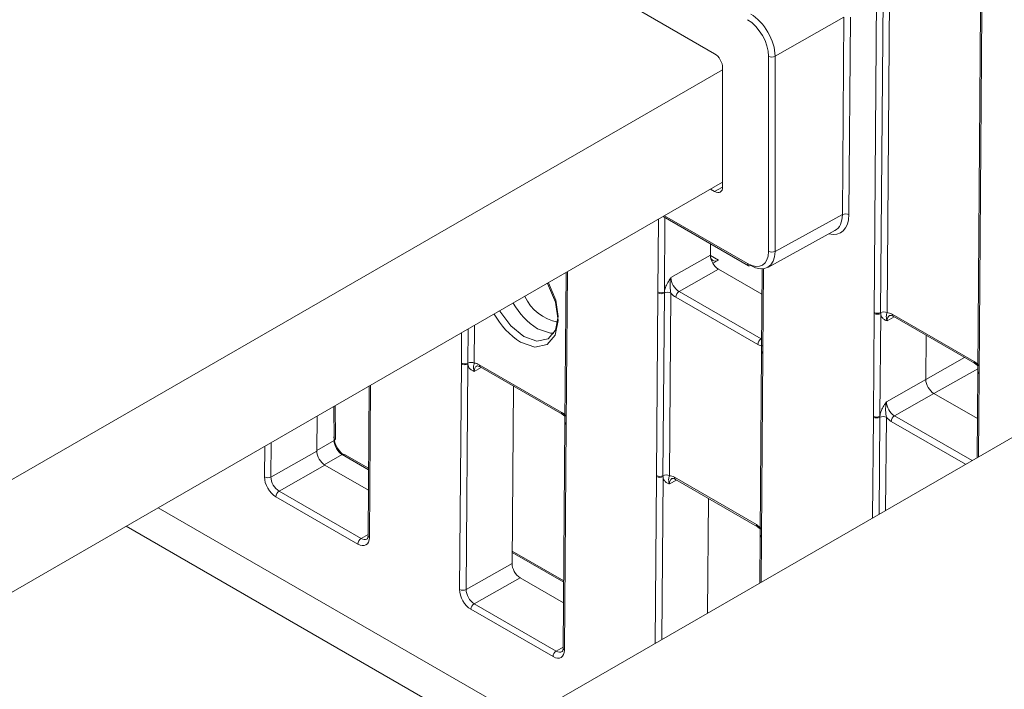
# Model space of a CAD drawing. Header units: millimetres. Extents: x 0 to 2100, y 0 to 1485.
# Tile 79 of 118: x 1359 to 1413, y 940 to 976. Entities that reach past the tile are written whole.
import ezdxf

# ---------------------------------------------------------------- set-up
doc = ezdxf.new("R2010")
doc.units = ezdxf.units.MM
doc.header["$LTSCALE"] = 5

msp = doc.modelspace()

# ---------------------------------------------------------------- linework, layer by layer
at = {"color": 7, "linetype": 'Continuous', "lineweight": 15}
for p, q in [((1397.26, 974.331), (1367.789, 991.344)), ((1405.937, 960.251), (1406.086, 979.929)), ((1406.436, 979.926), (1406.288, 960.248)), ((1406.787, 979.922), (1406.639, 960.245)), ((1411.712, 976.74), (1411.564, 957.063)), ((1411.785, 976.638), (1411.637, 956.961)), ((1404.294, 976.311), (1400.553, 974.189)), ((1404.214, 965.578), (1404.294, 976.311)), ((1404.646, 976.309), (1404.566, 965.575)), ((1400.202, 963.576), (1400.201, 974.19)), ((1400.553, 974.189), (1400.554, 963.575)), ((1397.702, 973.46), (1341.379, 940.945)), ((1397.702, 967.091), (1397.702, 973.565)), ((1397.702, 967.336), (1341.379, 934.821)), ((1397.048, 966.958), (1397.26, 966.836)), ((1394.473, 965.472), (1399.105, 962.798)), ((1400.554, 963.575), (1404.214, 965.578)), ((1400.151, 962.708), (1403.805, 964.708)), ((1397.038, 963.991), (1397.033, 963.374)), ((1394.891, 962.159), (1397.033, 963.374)), ((1397.471, 963.103), (1397.161, 962.934)), ((1399.844, 962.628), (1399.81, 958.18)), ((1389.19, 962.422), (1389.129, 954.314)), ((1397.471, 962.606), (1395.33, 961.391)), ((1399.833, 961.242), (1397.471, 962.606)), ((1394.108, 951.379), (1394.183, 961.319)), ((1394.183, 961.319), (1394.184, 961.368)), ((1394.534, 961.316), (1394.459, 951.376)), ((1394.536, 961.366), (1394.534, 961.316)), ((1394.885, 961.313), (1394.81, 951.373)), ((1399.609, 958.514), (1395.153, 961.087)), ((1395.33, 961.391), (1399.786, 958.819)), ((1405.895, 954.608), (1405.937, 960.202)), ((1405.937, 960.202), (1405.937, 960.251)), ((1406.289, 960.2), (1406.247, 954.605)), ((1406.288, 960.248), (1406.289, 960.2)), ((1406.908, 960.161), (1411.365, 957.588)), ((1406.96, 960.045), (1411.416, 957.472)), ((1423.426, 959.226), (1366.57, 926.403)), ((1408.744, 956.613), (1408.762, 959.004)), ((1399.81, 958.131), (1399.735, 948.191)), ((1399.883, 958.029), (1399.808, 948.089)), ((1399.81, 958.18), (1399.81, 958.131)), ((1399.883, 958.078), (1399.883, 958.029)), ((1383.409, 945.184), (1383.501, 957.453)), ((1383.501, 957.453), (1383.502, 957.502)), ((1383.853, 957.45), (1383.761, 945.182)), ((1383.853, 957.499), (1383.853, 957.45)), ((1384.472, 957.412), (1388.929, 954.839)), ((1384.524, 957.296), (1388.981, 954.723)), ((1411.416, 957.472), (1411.566, 957.356)), ((1411.564, 957.014), (1411.529, 952.358)), ((1411.564, 957.063), (1411.564, 957.014)), ((1411.637, 956.961), (1411.637, 956.912)), ((1378.49, 956.245), (1378.429, 948.119)), ((1386.327, 956.255), (1386.254, 946.596)), ((1406.603, 955.398), (1408.744, 956.613)), ((1409.182, 955.845), (1407.041, 954.631)), ((1411.545, 954.482), (1409.182, 955.845)), ((1376.654, 953.388), (1376.64, 955.177)), ((1375.662, 954.612), (1375.647, 952.719)), ((1388.981, 954.723), (1389.131, 954.606)), ((1405.895, 954.558), (1405.895, 954.608)), ((1406.247, 954.605), (1406.246, 954.555)), ((1389.128, 954.265), (1389.036, 941.996)), ((1389.201, 954.163), (1389.109, 941.894)), ((1389.129, 954.314), (1389.128, 954.265)), ((1389.202, 954.212), (1389.201, 954.163)), ((1373.154, 951.305), (1375.647, 952.719)), ((1378.457, 951.781), (1377.153, 952.534)), ((1376.085, 951.951), (1373.593, 950.537)), ((1376.085, 951.951), (1378.448, 950.588)), ((1394.108, 951.33), (1394.108, 951.379)), ((1394.459, 951.376), (1394.46, 951.327)), ((1395.079, 951.289), (1399.536, 948.716)), ((1395.131, 951.173), (1399.587, 948.6)), ((1373.593, 950.537), (1378.055, 947.961)), ((1377.878, 947.657), (1373.416, 950.233)), ((1396.933, 950.132), (1396.886, 943.905)), ((1399.587, 948.6), (1399.737, 948.483)), ((1399.735, 948.191), (1399.735, 948.142)), ((1399.735, 948.142), (1399.715, 945.538)), ((1399.808, 948.089), (1399.808, 948.039)), ((1389.063, 945.658), (1386.259, 947.276)), ((1383.761, 945.182), (1386.254, 946.596)), ((1386.692, 945.828), (1384.199, 944.414)), ((1386.692, 945.828), (1389.054, 944.465)), ((1388.485, 941.533), (1384.022, 944.11)), ((1384.199, 944.414), (1388.662, 941.838))]:
    msp.add_line(p, q, dxfattribs=at)
at = {"color": 8, "linetype": 'Continuous', "lineweight": 15}
for p, q in [((1397.26, 966.836), (1397.702, 967.077)), ((1394.184, 961.368), (1394.213, 965.322)), ((1394.566, 965.418), (1394.536, 961.366)), ((1394.546, 965.514), (1399.053, 962.912)), ((1397.033, 963.356), (1397.471, 963.103)), ((1399.918, 962.634), (1399.883, 958.078)), ((1389.264, 962.465), (1389.202, 954.212)), ((1407.022, 960.009), (1406.636, 959.798)), ((1384.219, 959.552), (1384.204, 957.496)), ((1383.502, 957.502), (1383.514, 959.145)), ((1383.867, 959.349), (1383.853, 957.499)), ((1399.786, 958.819), (1399.815, 958.836)), ((1408.744, 956.613), (1410.843, 957.803)), ((1384.586, 957.26), (1384.2, 957.049)), ((1411.565, 957.197), (1409.182, 955.845)), ((1411.637, 956.912), (1411.603, 952.4)), ((1378.565, 956.288), (1378.502, 948.017)), ((1376.582, 953.284), (1376.568, 955.136)), ((1407.041, 954.631), (1411.254, 952.199)), ((1405.853, 949.081), (1405.895, 954.558)), ((1406.246, 954.555), (1406.206, 949.285)), ((1406.597, 954.552), (1406.558, 949.488)), ((1410.902, 951.995), (1406.864, 954.326)), ((1373.169, 953.173), (1373.154, 951.305)), ((1375.648, 952.755), (1376.582, 953.284)), ((1372.802, 951.307), (1372.815, 952.969)), ((1377.031, 952.523), (1376.055, 951.97)), ((1378.456, 951.7), (1377.031, 952.523)), ((1394.04, 942.261), (1394.108, 951.33)), ((1394.46, 951.327), (1394.393, 942.465)), ((1395.193, 951.137), (1394.807, 950.926)), ((1367.033, 949.631), (1386.92, 938.151)), ((1385.175, 937.144), (1365.288, 948.624)), ((1378.055, 947.961), (1378.43, 948.181)), ((1399.808, 948.039), (1399.789, 945.581)), ((1389.063, 945.577), (1386.258, 947.196)), ((1388.662, 941.838), (1389.036, 942.058))]:
    msp.add_line(p, q, dxfattribs=at)
at = {"color": 7, "linetype": 'Continuous', "lineweight": 15, "flags": 128}
msp.add_lwpolyline([(1385.585, 960.341), (1385.59, 960.333), (1386.188, 959.52), (1386.896, 958.946), (1387.607, 958.7), (1388.213, 958.819), (1388.62, 959.285), (1388.767, 960.027), (1388.632, 960.931), (1388.235, 961.861), (1388.231, 961.869)], dxfattribs=at)
at = {"color": 8, "linetype": 'Continuous', "lineweight": 15, "flags": 128}
for points in [[(1388.183, 961.841), (1388.186, 961.835), (1388.621, 960.816), (1388.769, 959.825), (1388.607, 959.013), (1388.161, 958.503), (1387.498, 958.372), (1386.72, 958.642)], [(1388.531, 959.124), (1388.343, 959.127), (1387.635, 959.373)]]:
    msp.add_lwpolyline(points, dxfattribs=at)
at = {"color": 7, "linetype": 'Continuous', "lineweight": 15}
for centre, radius, start, end in [((1400.377, 974.532), 0.385, 242.6425, 297.079), ((1404.387, 965.231), 0.388, 62.5755, 116.5648), ((1400.379, 963.918), 0.385, 242.6425, 297.079), ((1399.156, 962.91), 0.124, 245.3602, 304.6041), ((1389.19, 962.172), 2.477, 204.9884, 259.6937), ((1394.362, 961.664), 0.388, 242.5867, 296.3594), ((1394.362, 961.713), 0.388, 242.571, 296.5642), ((1394.706, 960.968), 0.388, 62.5867, 116.3594), ((1395.537, 961.067), 0.385, 122.6294, 177.0819), ((1406.116, 960.596), 0.388, 242.5867, 296.3594), ((1406.116, 960.546), 0.388, 242.571, 296.5642), ((1406.461, 959.901), 0.388, 62.5867, 116.3594), ((1399.993, 958.495), 0.385, 122.6294, 177.0819), ((1383.68, 957.797), 0.388, 242.571, 296.5642), ((1383.68, 957.847), 0.388, 242.5867, 296.3594), ((1384.025, 957.151), 0.388, 62.5867, 116.3594), ((1406.074, 954.952), 0.388, 242.571, 296.5642), ((1406.418, 954.207), 0.388, 62.5867, 116.3594), ((1407.248, 954.307), 0.385, 122.6294, 177.0819), ((1406.073, 954.903), 0.388, 242.5867, 296.3594), ((1394.632, 951.028), 0.388, 62.5867, 116.3594), ((1372.981, 951.652), 0.388, 242.571, 296.5642), ((1394.287, 951.724), 0.388, 242.5867, 296.3594), ((1394.287, 951.674), 0.388, 242.571, 296.5642), ((1373.8, 950.213), 0.385, 122.6294, 177.0819), ((1378.263, 947.637), 0.385, 122.6294, 177.0819), ((1383.588, 945.529), 0.388, 242.571, 296.5642), ((1384.407, 944.09), 0.385, 122.6294, 177.0819), ((1388.869, 941.514), 0.385, 122.6294, 177.0819)]:
    msp.add_arc(centre, radius, start, end, dxfattribs=at)
at = {"color": 8, "linetype": 'Continuous', "lineweight": 15}
for centre, radius, start, end in [((1399.176, 962.899), 0.123, 173.763, 234.9248), ((1389.735, 962.656), 3.898, 208.9694, 237.3946), ((1389.027, 962.249), 4.282, 209.0863, 237.3999), ((1407.032, 960.146), 0.124, 173.2493, 234.7704), ((1399.929, 958.188), 0.119, 183.8618, 247.4071), ((1399.929, 958.139), 0.119, 183.8858, 247.3832), ((1384.596, 957.397), 0.124, 173.2493, 234.7704), ((1411.488, 957.574), 0.125, 173.2757, 234.4847), ((1411.687, 957.074), 0.123, 184.8665, 246.4025), ((1411.686, 957.024), 0.123, 184.9027, 246.4183), ((1389.053, 954.825), 0.125, 173.2757, 234.4847), ((1389.247, 954.273), 0.119, 183.8618, 247.4071), ((1389.248, 954.322), 0.119, 183.8858, 247.3832), ((1376.528, 953.399), 0.126, 295.3999, 354.952), ((1377.101, 952.421), 0.124, 65.3902, 124.5742), ((1395.199, 951.273), 0.121, 172.2826, 235.737), ((1399.655, 948.7), 0.121, 172.2725, 235.8365), ((1399.854, 948.199), 0.119, 183.8858, 247.3832), ((1378.548, 948.127), 0.119, 183.8618, 247.4071), ((1399.854, 948.15), 0.119, 183.8618, 247.4071), ((1389.155, 942.004), 0.119, 183.8618, 247.4071)]:
    msp.add_arc(centre, radius, start, end, dxfattribs=at)
at = {"color": 7, "linetype": 'Continuous', "lineweight": 15}
for centre, major_axis, ratio, start_param, end_param in [((1399.052, 974.853), (-0.812, 1.407), 0.577382, 3.927186, 5.49783), ((1399.228, 974.955), (-0.936, 1.625), 0.576709, 3.927777, 5.498421), ((1397.26, 973.821), (-0.312, 0.541), 0.577382, 3.927034, 5.49783), ((1397.26, 967.346), (-0.312, 0.541), 0.577294, 2.356466, 3.92711), ((1402.886, 966.343), (-0.928, 1.629), 0.582346, 3.131573, 3.930333), ((1397.475, 963.119), (-0.308, 0.544), 0.582442, 0.78992, 2.360641), ((1397.479, 963.618), (0.317, 0.539), 0.582442, 2.351788, 3.913858), ((1399.053, 964.239), (-0.812, 1.408), 0.577294, 2.356466, 3.927262), ((1399.23, 964.341), (-0.933, 1.627), 0.577985, 2.358185, 3.928981), ((1395.335, 961.905), (-0.308, 0.544), 0.58649, 0.789937, 2.360657), ((1395.158, 961.805), (-0.432, 0.761), 0.582442, 1.912279, 2.360641), ((1406.903, 959.443), (-0.432, 0.761), 0.582353, 5.502308, 5.950669), ((1399.615, 959.232), (-0.432, 0.761), 0.582353, 2.360715, 2.809077), ((1384.467, 956.694), (-0.432, 0.761), 0.582353, 5.502308, 5.950669), ((1411.359, 956.871), (-0.432, 0.761), 0.582442, 5.053872, 5.502233), ((1409.186, 956.358), (-0.308, 0.544), 0.582442, 0.78992, 2.360641), ((1407.046, 955.144), (-0.308, 0.544), 0.58649, 0.789937, 2.360657), ((1388.924, 954.122), (-0.432, 0.761), 0.582442, 5.053872, 5.502233), ((1406.87, 955.044), (-0.432, 0.761), 0.582442, 1.912279, 2.360641), ((1377.199, 953.132), (-0.443, 0.755), 0.572454, 0.781414, 2.352134), ((1377.022, 953.028), (-0.32, 0.537), 0.564438, 0.778321, 2.349041), ((1376.089, 952.464), (-0.308, 0.544), 0.582442, 0.78992, 2.360641), ((1373.421, 950.95), (-0.432, 0.761), 0.582442, 0.78992, 2.360641), ((1373.598, 951.051), (-0.308, 0.544), 0.58649, 0.789937, 2.360657), ((1395.074, 950.571), (-0.432, 0.761), 0.582353, 5.502308, 5.950669), ((1399.53, 947.999), (-0.432, 0.761), 0.582442, 5.053872, 5.502233), ((1377.884, 948.374), (-0.432, 0.761), 0.582353, 2.360715, 3.931436), ((1386.696, 946.341), (-0.308, 0.544), 0.582442, 0.78992, 2.360641), ((1384.028, 944.827), (-0.432, 0.761), 0.582442, 0.78992, 2.360641), ((1384.205, 944.928), (-0.308, 0.544), 0.58649, 0.789937, 2.360657), ((1388.49, 942.251), (-0.432, 0.761), 0.582353, 2.360715, 3.931436)]:
    msp.add_ellipse(centre, major_axis=major_axis, ratio=ratio, start_param=start_param, end_param=end_param, dxfattribs=at)
at = {"color": 8, "linetype": 'Continuous', "lineweight": 15}
for centre, major_axis, ratio, start_param, end_param in [((1403.063, 966.443), (-1.048, 1.849), 0.582353, 2.645888, 3.931512), ((1407.08, 959.544), (-0.312, 0.542), 0.582321, 6.272393, 7.069493), ((1384.644, 956.794), (-0.312, 0.542), 0.582321, 6.272393, 7.069493), ((1395.25, 950.671), (-0.312, 0.542), 0.582321, 6.272393, 7.069493), ((1378.06, 948.474), (-0.305, 0.546), 0.582285, 2.36425, 3.154505), ((1388.667, 942.351), (-0.305, 0.546), 0.582285, 2.36425, 3.154505)]:
    msp.add_ellipse(centre, major_axis=major_axis, ratio=ratio, start_param=start_param, end_param=end_param, dxfattribs=at)
at = {"color": 7, "linetype": 'Continuous', "lineweight": 15}
for points, knots in [([(1394.536, 961.366), (1394.545, 961.424), (1394.568, 961.571), (1394.677, 961.815), (1394.798, 962.014), (1394.871, 962.127), (1394.891, 962.158), (1394.891, 962.159)], [0, 0, 0, 0, 0.217183, 0.553026, 0.876986, 0.994449, 1, 1, 1, 1]), ([(1394.885, 961.313), (1394.876, 961.368), (1394.852, 961.506), (1394.843, 961.755), (1394.853, 961.983), (1394.881, 962.119), (1394.891, 962.157), (1394.891, 962.159)], [0, 0, 0, 0, 0.200769, 0.498761, 0.853829, 0.993399, 1, 1, 1, 1]), ([(1406.636, 959.798), (1406.635, 959.798), (1406.615, 959.807), (1406.544, 959.839), (1406.425, 959.905), (1406.318, 960.029), (1406.297, 960.152), (1406.289, 960.2)], [0, 0, 0, 0, 0.005551, 0.123014, 0.446974, 0.782817, 1, 1, 1, 1]), ([(1406.636, 959.798), (1406.636, 959.799), (1406.626, 959.827), (1406.6, 959.916), (1406.592, 960.033), (1406.604, 960.126), (1406.629, 960.211), (1406.639, 960.245)], [0, 0, 0, 0, 0.006601, 0.146171, 0.501239, 0.799231, 1, 1, 1, 1]), ([(1406.773, 960.085), (1406.776, 960.088), (1406.787, 960.097), (1406.839, 960.102), (1406.923, 960.062), (1406.96, 960.045)], [0, 0, 0, 0, 0.2024162, 0.6503478, 1, 1, 1, 1]), ([(1384.2, 957.049), (1384.199, 957.049), (1384.18, 957.058), (1384.108, 957.09), (1383.989, 957.155), (1383.883, 957.28), (1383.862, 957.402), (1383.853, 957.45)], [0, 0, 0, 0, 0.0055506, 0.1230141, 0.4469737, 0.7828174, 1, 1, 1, 1]), ([(1384.2, 957.049), (1384.2, 957.05), (1384.19, 957.077), (1384.164, 957.167), (1384.157, 957.284), (1384.169, 957.377), (1384.194, 957.462), (1384.204, 957.496)], [0, 0, 0, 0, 0.006601, 0.146171, 0.501239, 0.799231, 1, 1, 1, 1]), ([(1384.337, 957.336), (1384.34, 957.339), (1384.351, 957.347), (1384.403, 957.353), (1384.487, 957.313), (1384.524, 957.296)], [0, 0, 0, 0, 0.202416, 0.650348, 1, 1, 1, 1]), ([(1406.247, 954.605), (1406.256, 954.663), (1406.279, 954.81), (1406.388, 955.054), (1406.509, 955.253), (1406.582, 955.366), (1406.602, 955.397), (1406.603, 955.398)], [0, 0, 0, 0, 0.217183, 0.553026, 0.876986, 0.994449, 1, 1, 1, 1]), ([(1406.603, 955.398), (1406.602, 955.396), (1406.592, 955.358), (1406.564, 955.222), (1406.555, 954.994), (1406.564, 954.745), (1406.587, 954.607), (1406.597, 954.552)], [0, 0, 0, 0, 0.0066012, 0.1461709, 0.5012392, 0.7992313, 1, 1, 1, 1]), ([(1394.807, 950.926), (1394.806, 950.926), (1394.786, 950.935), (1394.714, 950.967), (1394.596, 951.032), (1394.489, 951.157), (1394.468, 951.279), (1394.46, 951.327)], [0, 0, 0, 0, 0.005551, 0.123014, 0.446974, 0.782817, 1, 1, 1, 1]), ([(1394.81, 951.373), (1394.8, 951.339), (1394.775, 951.254), (1394.763, 951.161), (1394.771, 951.044), (1394.797, 950.954), (1394.807, 950.927), (1394.807, 950.926)], [0, 0, 0, 0, 0.200769, 0.498761, 0.853829, 0.993399, 1, 1, 1, 1]), ([(1394.944, 951.213), (1394.947, 951.216), (1394.958, 951.224), (1395.01, 951.23), (1395.094, 951.19), (1395.131, 951.173)], [0, 0, 0, 0, 0.202416, 0.650348, 1, 1, 1, 1]), ([(1378.429, 948.119), (1378.425, 948.075), (1378.416, 947.985), (1378.385, 947.94), (1378.373, 947.936), (1378.368, 947.934)], [0, 0, 0, 0, 0.373246, 0.7637259, 1, 1, 1, 1]), ([(1389.036, 941.996), (1389.032, 941.952), (1389.023, 941.862), (1388.991, 941.817), (1388.979, 941.812), (1388.975, 941.811)], [0, 0, 0, 0, 0.373246, 0.763726, 1, 1, 1, 1])]:
    msp.add_open_spline(points, degree=3, knots=knots, dxfattribs=at)

doc.saveas('drawing.dxf')
